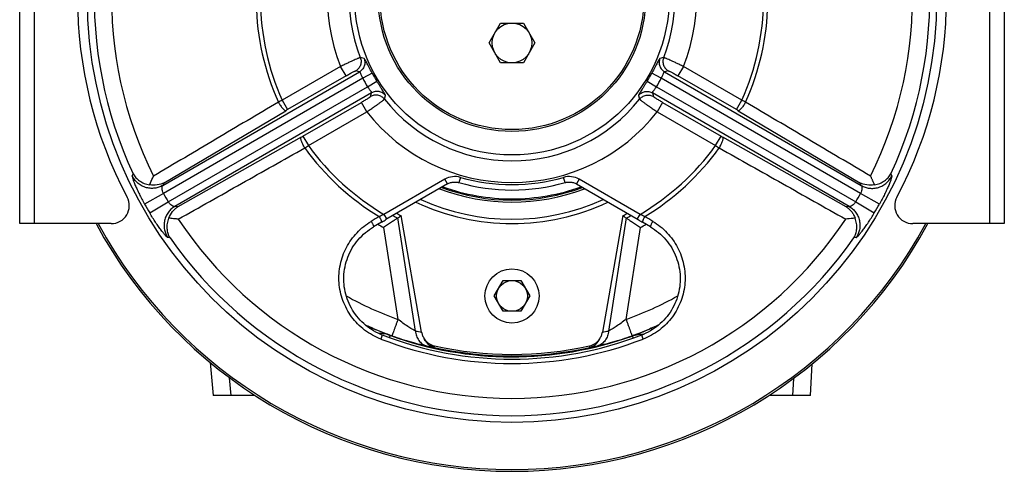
# Model space of a CAD drawing. Extents: x -3157 to 1181, y 8 to 2342.
# Tile 48 of 66: x -995 to -450, y 919 to 1169. Entities that reach past the tile are written whole.
import ezdxf

# ---------------------------------------------------------------- set-up
doc = ezdxf.new("R2010")
doc.units = 0
doc.header["$LTSCALE"] = 65.395
doc.layers.get('0').update_dxf_attribs({"linetype": 'CONTINUOUS'})

msp = doc.modelspace()

# ---------------------------------------------------------------- linework, layer by layer
at = {"color": 7, "linetype": 'CONTINUOUS'}
for p, q in [((-995.4, 1055.7), (-995.4, 1305.7)), ((-450.4, 1305.7), (-450.4, 1055.7)), ((-758.51, 1077.68), (-792.65, 1057.97)), ((-944.73, 1055.7), (-995.4, 1055.7)), ((-795.17, 1056.5), (-799.6, 1053.88)), ((-646.2, 1053.88), (-650.62, 1056.5)), ((-450.4, 1055.7), (-501.06, 1055.7))]:
    msp.add_line(p, q, dxfattribs=at)
at = {"color": 9, "linetype": 'CONTINUOUS'}
for p, q in [((-987.4, 1305.7), (-987.4, 1055.7)), ((-458.4, 1055.7), (-458.4, 1305.7)), ((-804.79, 1147.14), (-806.85, 1147.61)), ((-638.95, 1147.61), (-641.01, 1147.14)), ((-916.23, 1076.81), (-807.33, 1139.68)), ((-817.77, 1142.66), (-850.11, 1123.99)), ((-814.78, 1137.47), (-817.77, 1142.66)), ((-807.33, 1139.68), (-809.42, 1140.22)), ((-636.37, 1140.22), (-638.46, 1139.68)), ((-638.46, 1139.68), (-529.56, 1076.81)), ((-628.02, 1142.66), (-631.02, 1137.47)), ((-595.68, 1123.99), (-628.02, 1142.66)), ((-805.55, 1136.1), (-915.85, 1072.42)), ((-814.78, 1137.47), (-847.11, 1118.81)), ((-800.28, 1138.95), (-805.55, 1136.1)), ((-802.84, 1131.42), (-797.74, 1134.56)), ((-648.05, 1134.56), (-642.95, 1131.42)), ((-640.25, 1136.1), (-645.52, 1138.95)), ((-529.95, 1072.42), (-640.25, 1136.1)), ((-598.68, 1118.81), (-631.02, 1137.47)), ((-913.14, 1067.74), (-802.84, 1131.42)), ((-642.95, 1131.42), (-532.65, 1067.74)), ((-800.63, 1128.08), (-909.53, 1065.21)), ((-850.11, 1123.99), (-847.11, 1118.81)), ((-838.6, 1104.07), (-806.27, 1122.74)), ((-803.27, 1117.55), (-806.27, 1122.74)), ((-801.21, 1126), (-800.63, 1128.08)), ((-793.53, 1124.54), (-792.9, 1126.56)), ((-652.89, 1126.56), (-652.27, 1124.54)), ((-536.26, 1065.21), (-645.16, 1128.08)), ((-645.16, 1128.08), (-644.58, 1126)), ((-639.53, 1122.74), (-642.52, 1117.55)), ((-639.53, 1122.74), (-607.19, 1104.07)), ((-598.68, 1118.81), (-595.68, 1123.99)), ((-915.49, 1078.36), (-848.15, 1118.2)), ((-835.61, 1098.88), (-803.27, 1117.55)), ((-642.52, 1117.55), (-610.18, 1098.88)), ((-597.64, 1118.2), (-530.3, 1078.36)), ((-839.65, 1103.47), (-907.82, 1065.07)), ((-838.6, 1104.07), (-835.61, 1098.88)), ((-610.18, 1098.88), (-607.19, 1104.07)), ((-537.97, 1065.07), (-606.15, 1103.47)), ((-933.06, 1082.1), (-932.58, 1083.19)), ((-760.01, 1080.27), (-793.76, 1060.79)), ((-758.51, 1077.68), (-760.01, 1080.27)), ((-751.49, 1081.32), (-752.31, 1078.43)), ((-693.48, 1078.43), (-694.31, 1081.32)), ((-685.78, 1080.27), (-687.28, 1077.68)), ((-652.04, 1060.79), (-685.78, 1080.27)), ((-513.22, 1083.19), (-512.73, 1082.1)), ((-916.23, 1076.81), (-915.49, 1078.36)), ((-530.3, 1078.36), (-529.56, 1076.81)), ((-915.85, 1072.42), (-926.29, 1066.56)), ((-519.51, 1066.56), (-529.95, 1072.42)), ((-923.43, 1061.63), (-913.14, 1067.74)), ((-907.82, 1065.07), (-909.53, 1065.21)), ((-536.26, 1065.21), (-537.97, 1065.07)), ((-532.65, 1067.74), (-522.36, 1061.63)), ((-793.76, 1060.79), (-792.26, 1058.19)), ((-776.32, 996.31), (-786.07, 1058.85)), ((-659.73, 1058.85), (-669.47, 996.31)), ((-653.54, 1058.19), (-652.04, 1060.79)), ((-793.94, 1053.51), (-786.03, 1002.76)), ((-659.76, 1002.76), (-651.85, 1053.51)), ((-912.18, 1047.86), (-913.36, 1047.99)), ((-532.43, 1047.99), (-533.62, 1047.86)), ((-794.68, 994.1), (-795.55, 991.86)), ((-650.25, 991.86), (-651.11, 994.1)), ((-878.33, 960.7), (-879.18, 970.44)), ((-567.14, 970.05), (-567.63, 960.7))]:
    msp.add_line(p, q, dxfattribs=at)
at = {"color": 6, "linetype": 'CONTINUOUS'}
for p, q in [((-735.6, 1155.7), (-729.25, 1166.7)), ((-729.25, 1166.7), (-716.55, 1166.7)), ((-716.55, 1166.7), (-710.19, 1155.7)), ((-729.25, 1144.7), (-735.6, 1155.7)), ((-710.19, 1155.7), (-716.55, 1144.7)), ((-716.55, 1144.7), (-729.25, 1144.7)), ((-772.92, 995.61), (-784.3, 1060.15)), ((-661.49, 1060.15), (-672.87, 995.61)), ((-732.71, 1015.7), (-727.8, 1024.2)), ((-727.8, 1024.2), (-717.99, 1024.2)), ((-717.99, 1024.2), (-713.08, 1015.7)), ((-727.8, 1007.2), (-732.71, 1015.7)), ((-713.08, 1015.7), (-717.99, 1007.2)), ((-717.99, 1007.2), (-727.8, 1007.2)), ((-889.92, 978.86), (-888.33, 960.7)), ((-557.63, 960.7), (-556.72, 978.17)), ((-865.17, 960.7), (-888.33, 960.7)), ((-557.63, 960.7), (-580.62, 960.7))]:
    msp.add_line(p, q, dxfattribs=at)
at = {"color": 7, "linetype": 'CONTINUOUS'}
for points in [[(-758.51, 1077.68), (-758.21, 1077.84), (-757.78, 1078.05), (-757.34, 1078.23), (-756.89, 1078.39), (-756.43, 1078.51), (-755.96, 1078.61), (-755.49, 1078.69), (-755.01, 1078.73), (-754.53, 1078.74), (-754.05, 1078.73), (-753.58, 1078.69), (-753.1, 1078.62), (-752.64, 1078.52), (-752.31, 1078.43)], [(-693.48, 1078.43), (-693.15, 1078.52), (-692.68, 1078.62), (-692.2, 1078.69), (-691.73, 1078.73), (-691.25, 1078.74), (-690.77, 1078.73), (-690.3, 1078.69), (-689.82, 1078.61), (-689.36, 1078.51), (-688.89, 1078.38), (-688.44, 1078.23), (-688, 1078.04), (-687.57, 1077.84), (-687.28, 1077.68)], [(-687.28, 1077.68), (-653.13, 1057.96), (-652.59, 1057.64), (-652.05, 1057.33), (-651.52, 1057.02), (-650.99, 1056.71), (-650.62, 1056.49)], [(-795.17, 1056.49), (-794.79, 1056.72), (-794.26, 1057.03), (-793.73, 1057.34), (-793.19, 1057.65), (-792.65, 1057.97)], [(-794.68, 994.1), (-795.82, 994.56), (-797.06, 995.13), (-798.28, 995.74), (-799.48, 996.4), (-800.65, 997.12), (-801.79, 997.88), (-802.89, 998.68), (-803.96, 999.54), (-805, 1000.43), (-806, 1001.37), (-806.96, 1002.35), (-807.88, 1003.37), (-808.76, 1004.43), (-809.59, 1005.52), (-810.38, 1006.65), (-811.12, 1007.81), (-811.82, 1009), (-812.46, 1010.22), (-813.05, 1011.46), (-813.6, 1012.73), (-814.08, 1014.03), (-814.52, 1015.34), (-814.9, 1016.67), (-815.23, 1018.02), (-815.49, 1019.38), (-815.71, 1020.75), (-815.86, 1022.13), (-815.96, 1023.52), (-816, 1024.91), (-815.98, 1026.3), (-815.9, 1027.7), (-815.77, 1029.09), (-815.57, 1030.47), (-815.32, 1031.85), (-815.01, 1033.21), (-814.65, 1034.56), (-814.22, 1035.9), (-813.74, 1037.22), (-813.21, 1038.51), (-812.62, 1039.79), (-811.98, 1041.04), (-811.28, 1042.26), (-810.54, 1043.45), (-809.74, 1044.6), (-808.9, 1045.73), (-808.01, 1046.81), (-807.08, 1047.86), (-806.1, 1048.87), (-805.09, 1049.83), (-804.03, 1050.75), (-802.94, 1051.63), (-801.81, 1052.45), (-800.65, 1053.23), (-799.6, 1053.88)], [(-646.2, 1053.88), (-645.13, 1053.22), (-643.97, 1052.45), (-642.84, 1051.62), (-641.75, 1050.74), (-640.7, 1049.82), (-639.68, 1048.86), (-638.7, 1047.85), (-637.77, 1046.8), (-636.88, 1045.72), (-636.04, 1044.59), (-635.25, 1043.44), (-634.5, 1042.24), (-633.81, 1041.02), (-633.17, 1039.78), (-632.58, 1038.5), (-632.04, 1037.2), (-631.57, 1035.89), (-631.14, 1034.55), (-630.78, 1033.2), (-630.47, 1031.83), (-630.22, 1030.46), (-630.02, 1029.07), (-629.89, 1027.68), (-629.81, 1026.29), (-629.79, 1024.9), (-629.83, 1023.51), (-629.93, 1022.12), (-630.09, 1020.74), (-630.3, 1019.37), (-630.57, 1018), (-630.9, 1016.66), (-631.28, 1015.33), (-631.71, 1014.01), (-632.2, 1012.72), (-632.75, 1011.45), (-633.34, 1010.2), (-633.98, 1008.99), (-634.68, 1007.8), (-635.42, 1006.64), (-636.21, 1005.51), (-637.04, 1004.42), (-637.92, 1003.36), (-638.84, 1002.34), (-639.8, 1001.36), (-640.8, 1000.42), (-641.84, 999.53), (-642.91, 998.68), (-644.02, 997.87), (-645.16, 997.11), (-646.32, 996.4), (-647.52, 995.73), (-648.74, 995.12), (-649.99, 994.56), (-651.11, 994.1)]]:
    msp.add_lwpolyline(points, dxfattribs=at)
for radius in [235, 87]:
    msp.add_circle((-722.9, 1180.7), radius, dxfattribs=at)
at = {"color": 6, "linetype": 'CONTINUOUS'}
for centre, radius in [((-722.9, 1180.7), 74), ((-722.9, 1180.7), 73), ((-722.9, 1155.7), 11), ((-722.9, 1015.7), 8.5)]:
    msp.add_circle(centre, radius, dxfattribs=at)
at = {"color": 2, "linetype": 'CONTINUOUS'}
msp.add_circle((-722.9, 1015.7), 15, dxfattribs=at)
at = {"color": 9, "linetype": 'CONTINUOUS'}
for centre, radius, start, end in [((-722.9, 1180.7), 231.24, 95.0609, 204.9391), ((-722.9, 1180.7), 231.24, 335.0609, 84.9391), ((-722.9, 1180.7), 221.66, 93.5479, 206.4521), ((-722.9, 1180.7), 221.66, 333.5479, 86.4521), ((-722.9, 1180.7), 102.21, 98.1553, 201.8447), ((-722.9, 1180.7), 102.21, 338.1553, 81.8447), ((-722.9, 1180.7), 90.24, 98.4887, 201.5113), ((-722.9, 1180.7), 90.24, 338.4887, 81.5113), ((-722.9, 1180.7), 141.66, 181.2495, 204.0778), ((-722.9, 1180.7), 139.28, 180.5815, 204.0243), ((-722.9, 1180.7), 139.28, 335.9757, 359.4185), ((-722.9, 1180.7), 141.66, 335.9222, 358.7505), ((-722.9, 1180.7), 93.91, 208.35, 211.65), ((-722.9, 1180.7), 87.93, 208.35, 211.65), ((-722.9, 1180.7), 87.93, 328.35, 331.65), ((-722.9, 1180.7), 93.91, 328.35, 331.65), ((-675.87, 782.32), 383.54, 117.0195, 117.3765), ((-722.9, 1180.7), 90.24, 218.4887, 321.5113), ((-768.14, 785.79), 379.63, 62.6216, 62.9823), ((-790.49, 1020.72), 113.25, 119.9962, 120.6034), ((-722.9, 1180.7), 102.21, 218.1553, 321.8447), ((-655.88, 1019.72), 114.41, 59.3997, 60.0008), ((-895.81, 1203.15), 114.41, 299.3997, 300.0008), ((-550.56, 1202.15), 113.25, 239.9962, 240.6034), ((-1042.27, 1417.33), 379.63, 302.6216, 302.9823), ((-722.9, 1180.7), 141.66, 215.9222, 238.7505), ((-722.9, 1180.7), 139.28, 215.9757, 239.4185), ((-722.9, 1180.7), 139.28, 300.5815, 324.0243), ((-722.9, 1180.7), 141.66, 301.2495, 324.0778), ((-401.4, 1420.61), 383.54, 237.0195, 237.3765), ((-754.52, 1070.76), 10.98, 73.9484, 120.0027), ((-722.9, 1180.7), 103.41, 253.9511, 286.0489), ((-691.27, 1070.76), 10.98, 59.9973, 106.0516), ((-722.9, 1180.12), 112.5, 249.0781, 290.9219), ((-722.9, 1179.7), 111, 249.4661, 290.5338), ((-722.9, 1180.7), 221.26, 209.2997, 210.7003), ((-722.9, 1180.31), 122.18, 245.5784, 294.4216), ((-722.9, 1180.7), 221.26, 329.2997, 330.7003), ((-722.9, 1180.7), 233.22, 209.2997, 210.7003), ((-722.9, 1180.7), 233.22, 329.2997, 330.7003), ((-722.9, 1180.7), 221.66, 213.5479, 326.4521), ((-705.19, 864.07), 215.74, 114.2379, 115.0065), ((-722.97, 1177.62), 134.61, 240.7288, 241.9917), ((-722.83, 1177.62), 134.62, 298.0084, 299.2712), ((-739.44, 866.62), 212.94, 64.9884, 65.7672), ((-723.05, 1177.82), 143.11, 238.8435, 240.3071), ((-722.7, 1177.76), 143.03, 299.6928, 301.1574), ((-722.9, 1180.7), 231.24, 215.0609, 324.9391), ((-722.83, 1180.34), 188.5, 240.8537, 250.4098), ((-722.96, 1180.33), 188.49, 289.59, 299.1465), ((-722.86, 1180.68), 198.47, 247.157, 250.4171), ((-722.93, 1180.67), 198.47, 289.5828, 292.5577), ((-722.9, 1180.51), 198.47, 250.1701, 289.5843), ((-737.05, 1178.12), 186, 257.8111, 258.8799), ((-708.84, 1178.56), 186.45, 281.1214, 282.1876), ((-722.9, 1180.7), 202.33, 248.9574, 291.0426), ((-728.47, 1179.86), 196.24, 257.7309, 258.9769), ((-722.9, 1180.64), 198.14, 257.4369, 282.5631), ((-717.3, 1179.78), 196.16, 281.0229, 282.2693)]:
    msp.add_arc(centre, radius, start, end, dxfattribs=at)
at = {"color": 7, "linetype": 'CONTINUOUS'}
for centre, radius, start, end in [((-728.4, 1180.7), 235, 152.0054, 207.9946), ((-717.4, 1180.7), 235, 332.0054, 27.9946), ((-722.9, 1180.7), 106.41, 253.9512, 286.0488), ((-944.73, 1065.7), 10, 270, 27.9946), ((-501.06, 1065.7), 10, 152.0054, 270), ((-722.9, 1180.7), 262, 208.4966, 331.5034), ((-722.9, 1180.7), 261, 208.6157, 331.3843), ((-722.9, 1180.7), 199.93, 248.9575, 291.0425)]:
    msp.add_arc(centre, radius, start, end, dxfattribs=at)
at = {"color": 6, "linetype": 'CONTINUOUS'}
for centre, radius, start, end in [((-722.9, 1180.7), 125, 244.8424, 295.1576), ((-722.9, 1180.7), 135.28, 241.8634, 243.0057), ((-787.53, 1060.85), 2.48, 302.9809, 306.2853), ((-1148.9, 1552.83), 612.91, 306.29754, 306.50249), ((-722.9, 1180.7), 135.28, 296.9943, 298.1366), ((-296.9, 1552.83), 612.91, 233.49751, 233.70246), ((-658.26, 1060.85), 2.48, 233.7149, 237.0193), ((-763.82, 997), 9.14, 213.1515, 257.5333), ((-681.97, 997), 9.14, 282.4667, 326.8485), ((-722.9, 1182.13), 198.73, 257.5344, 282.4656)]:
    msp.add_arc(centre, radius, start, end, dxfattribs=at)
at = {"color": 9, "linetype": 'CONTINUOUS'}
for points, knots in [([(-806.85, 1147.61), (-806.89, 1147.61), (-807, 1147.57), (-807.22, 1147.5), (-807.52, 1147.38), (-807.92, 1147.22), (-808.41, 1147.01), (-809.22, 1146.66), (-810.41, 1146.13), (-812.02, 1145.4), (-813.82, 1144.56), (-815.77, 1143.63), (-817.1, 1142.99), (-817.77, 1142.66)], [0, 0, 0, 0, 0.010257, 0.029227, 0.056824, 0.092824, 0.136913, 0.188699, 0.313444, 0.46259, 0.630801, 0.812079, 1, 1, 1, 1]), ([(-806.85, 1147.61), (-806.6, 1146.96), (-806.31, 1145.53), (-806.65, 1143.36), (-807.74, 1141.48), (-808.84, 1140.56), (-809.42, 1140.22)], [0, 0, 0, 0, 0.245366, 0.504789, 0.761577, 1, 1, 1, 1]), ([(-804.79, 1147.14), (-804.52, 1146.5), (-804.21, 1145.06), (-804.54, 1142.87), (-805.63, 1140.95), (-806.74, 1140.03), (-807.33, 1139.68)], [0, 0, 0, 0, 0.244492, 0.503813, 0.761031, 1, 1, 1, 1]), ([(-800.28, 1138.95), (-800.57, 1139.48), (-801.13, 1140.53), (-801.93, 1142.05), (-802.65, 1143.45), (-803.29, 1144.68), (-803.75, 1145.56), (-804.07, 1146.14), (-804.27, 1146.48), (-804.44, 1146.75), (-804.58, 1146.95), (-804.68, 1147.08), (-804.75, 1147.14), (-804.79, 1147.14)], [0, 0, 0, 0, 0.194531, 0.3807, 0.550987, 0.699221, 0.820739, 0.87042, 0.912315, 0.946224, 0.972043, 0.98981, 1, 1, 1, 1]), ([(-641.01, 1147.14), (-641.04, 1147.14), (-641.11, 1147.08), (-641.22, 1146.95), (-641.35, 1146.75), (-641.52, 1146.48), (-641.72, 1146.14), (-642.04, 1145.56), (-642.51, 1144.68), (-643.14, 1143.45), (-643.87, 1142.05), (-644.67, 1140.53), (-645.23, 1139.48), (-645.52, 1138.95)], [0, 0, 0, 0, 0.010191, 0.027956, 0.053774, 0.087683, 0.129577, 0.179259, 0.300777, 0.449011, 0.619299, 0.805473, 1, 1, 1, 1]), ([(-641.01, 1147.14), (-641.27, 1146.5), (-641.58, 1145.06), (-641.25, 1142.87), (-640.16, 1140.95), (-639.05, 1140.03), (-638.46, 1139.68)], [0, 0, 0, 0, 0.244492, 0.503813, 0.761031, 1, 1, 1, 1]), ([(-638.95, 1147.61), (-639.2, 1146.96), (-639.49, 1145.53), (-639.14, 1143.36), (-638.05, 1141.48), (-636.95, 1140.56), (-636.37, 1140.22)], [0, 0, 0, 0, 0.245366, 0.504789, 0.761577, 1, 1, 1, 1]), ([(-628.02, 1142.66), (-628.7, 1142.99), (-630.03, 1143.63), (-631.97, 1144.56), (-633.78, 1145.4), (-635.38, 1146.13), (-636.57, 1146.66), (-637.38, 1147.01), (-637.87, 1147.22), (-638.27, 1147.38), (-638.58, 1147.5), (-638.79, 1147.57), (-638.9, 1147.61), (-638.95, 1147.61)], [0, 0, 0, 0, 0.18792, 0.3692, 0.53741, 0.686556, 0.811301, 0.863087, 0.907176, 0.943176, 0.970773, 0.989743, 1, 1, 1, 1]), ([(-814.78, 1137.47), (-814.45, 1137.66), (-813.8, 1138.03), (-812.86, 1138.56), (-811.98, 1139.04), (-811.19, 1139.45), (-810.61, 1139.74), (-810.21, 1139.94), (-809.97, 1140.04), (-809.77, 1140.13), (-809.61, 1140.19), (-809.51, 1140.22), (-809.44, 1140.23), (-809.42, 1140.22)], [0, 0, 0, 0, 0.188026, 0.369375, 0.537571, 0.686695, 0.811264, 0.862976, 0.906973, 0.942818, 0.9703, 0.989312, 1, 1, 1, 1]), ([(-807.33, 1139.68), (-807.29, 1139.69), (-807.21, 1139.63), (-807.13, 1139.54), (-807.02, 1139.36), (-806.87, 1139.06), (-806.67, 1138.62), (-806.44, 1138.07), (-806.07, 1137.22), (-805.77, 1136.55), (-805.55, 1136.1)], [0, 0, 0, 0, 0.032809, 0.059459, 0.093996, 0.186923, 0.309541, 0.458028, 0.626858, 1, 1, 1, 1]), ([(-640.25, 1136.1), (-640.03, 1136.55), (-639.72, 1137.22), (-639.36, 1138.07), (-639.12, 1138.62), (-638.92, 1139.06), (-638.77, 1139.36), (-638.66, 1139.54), (-638.58, 1139.63), (-638.51, 1139.69), (-638.46, 1139.68)], [0, 0, 0, 0, 0.373142, 0.541972, 0.690459, 0.813077, 0.906004, 0.940542, 0.967191, 1, 1, 1, 1]), ([(-636.37, 1140.22), (-636.35, 1140.23), (-636.29, 1140.22), (-636.18, 1140.19), (-636.02, 1140.13), (-635.82, 1140.04), (-635.58, 1139.94), (-635.18, 1139.74), (-634.6, 1139.45), (-633.81, 1139.04), (-632.93, 1138.56), (-631.99, 1138.03), (-631.34, 1137.66), (-631.02, 1137.47)], [0, 0, 0, 0, 0.010688, 0.0297, 0.057182, 0.093027, 0.137024, 0.188736, 0.313305, 0.462429, 0.630625, 0.811974, 1, 1, 1, 1]), ([(-792.9, 1126.56), (-792.89, 1126.59), (-792.91, 1126.68), (-792.96, 1126.83), (-793.07, 1127.05), (-793.22, 1127.33), (-793.41, 1127.67), (-793.76, 1128.24), (-794.29, 1129.09), (-795.03, 1130.25), (-795.88, 1131.58), (-796.8, 1133.03), (-797.43, 1134.04), (-797.74, 1134.56)], [0, 0, 0, 0, 0.01019, 0.027956, 0.053774, 0.087683, 0.129578, 0.179259, 0.300777, 0.449011, 0.619299, 0.805473, 1, 1, 1, 1]), ([(-648.05, 1134.56), (-648.37, 1134.04), (-649, 1133.03), (-649.92, 1131.58), (-650.77, 1130.25), (-651.51, 1129.09), (-652.04, 1128.24), (-652.38, 1127.67), (-652.58, 1127.33), (-652.73, 1127.05), (-652.83, 1126.83), (-652.89, 1126.68), (-652.9, 1126.59), (-652.89, 1126.56)], [0, 0, 0, 0, 0.194531, 0.380701, 0.550987, 0.699221, 0.820739, 0.870421, 0.912315, 0.946224, 0.972043, 0.989809, 1, 1, 1, 1]), ([(-802.84, 1131.42), (-802.56, 1131), (-802.14, 1130.41), (-801.58, 1129.66), (-801.23, 1129.19), (-800.94, 1128.79), (-800.75, 1128.51), (-800.66, 1128.32), (-800.61, 1128.21), (-800.6, 1128.12), (-800.63, 1128.08)], [0, 0, 0, 0, 0.373142, 0.541972, 0.690459, 0.813077, 0.906004, 0.940541, 0.967191, 1, 1, 1, 1]), ([(-792.9, 1126.56), (-793.33, 1127.11), (-794.42, 1128.09), (-796.48, 1128.9), (-798.68, 1128.92), (-800.04, 1128.42), (-800.63, 1128.08)], [0, 0, 0, 0, 0.244492, 0.503813, 0.761031, 1, 1, 1, 1]), ([(-652.89, 1126.56), (-652.47, 1127.11), (-651.38, 1128.09), (-649.31, 1128.9), (-647.11, 1128.92), (-645.75, 1128.42), (-645.16, 1128.08)], [0, 0, 0, 0, 0.244492, 0.503813, 0.761031, 1, 1, 1, 1]), ([(-645.16, 1128.08), (-645.19, 1128.12), (-645.18, 1128.21), (-645.13, 1128.32), (-645.04, 1128.51), (-644.85, 1128.79), (-644.57, 1129.19), (-644.21, 1129.66), (-643.65, 1130.41), (-643.23, 1131), (-642.95, 1131.42)], [0, 0, 0, 0, 0.032809, 0.059458, 0.093996, 0.186923, 0.309541, 0.458028, 0.626858, 1, 1, 1, 1]), ([(-852.23, 1122.9), (-851.85, 1122.25), (-851.1, 1121.06), (-850.09, 1119.72), (-849.33, 1118.89), (-848.92, 1118.52), (-848.62, 1118.32), (-848.41, 1118.21), (-848.24, 1118.17), (-848.15, 1118.2)], [0, 0, 0, 0, 0.355983, 0.665048, 0.788483, 0.885832, 0.92411, 0.955488, 1, 1, 1, 1]), ([(-801.21, 1126), (-801.22, 1125.98), (-801.26, 1125.93), (-801.34, 1125.85), (-801.47, 1125.75), (-801.64, 1125.62), (-801.85, 1125.46), (-802.22, 1125.21), (-802.77, 1124.85), (-803.52, 1124.38), (-804.37, 1123.86), (-805.3, 1123.3), (-805.94, 1122.93), (-806.27, 1122.74)], [0, 0, 0, 0, 0.010688, 0.0297, 0.057182, 0.093027, 0.137024, 0.188736, 0.313305, 0.462429, 0.630625, 0.811974, 1, 1, 1, 1]), ([(-803.27, 1117.55), (-802.65, 1117.97), (-801.43, 1118.8), (-799.66, 1120.02), (-798.03, 1121.17), (-796.59, 1122.19), (-795.53, 1122.96), (-794.82, 1123.48), (-794.4, 1123.8), (-794.06, 1124.07), (-793.81, 1124.27), (-793.64, 1124.42), (-793.55, 1124.5), (-793.53, 1124.54)], [0, 0, 0, 0, 0.18792, 0.3692, 0.53741, 0.686556, 0.811301, 0.863087, 0.907176, 0.943176, 0.970773, 0.989743, 1, 1, 1, 1]), ([(-793.53, 1124.54), (-793.96, 1125.08), (-795.05, 1126.04), (-797.11, 1126.83), (-799.29, 1126.83), (-800.63, 1126.33), (-801.21, 1126)], [0, 0, 0, 0, 0.245366, 0.504789, 0.761577, 1, 1, 1, 1]), ([(-652.27, 1124.54), (-651.83, 1125.08), (-650.74, 1126.04), (-648.69, 1126.83), (-646.51, 1126.83), (-645.17, 1126.33), (-644.58, 1126)], [0, 0, 0, 0, 0.245366, 0.504789, 0.761577, 1, 1, 1, 1]), ([(-652.27, 1124.54), (-652.24, 1124.5), (-652.16, 1124.42), (-651.99, 1124.27), (-651.73, 1124.07), (-651.39, 1123.8), (-650.97, 1123.48), (-650.26, 1122.96), (-649.21, 1122.19), (-647.77, 1121.17), (-646.13, 1120.02), (-644.36, 1118.8), (-643.14, 1117.97), (-642.52, 1117.55)], [0, 0, 0, 0, 0.010257, 0.029227, 0.056824, 0.092824, 0.136913, 0.188699, 0.313444, 0.46259, 0.630801, 0.812079, 1, 1, 1, 1]), ([(-639.53, 1122.74), (-639.85, 1122.93), (-640.49, 1123.3), (-641.42, 1123.86), (-642.28, 1124.38), (-643.03, 1124.85), (-643.57, 1125.21), (-643.94, 1125.46), (-644.15, 1125.62), (-644.33, 1125.75), (-644.45, 1125.85), (-644.54, 1125.93), (-644.58, 1125.98), (-644.58, 1126)], [0, 0, 0, 0, 0.188026, 0.369375, 0.537571, 0.686695, 0.811264, 0.862976, 0.906973, 0.942818, 0.9703, 0.989312, 1, 1, 1, 1]), ([(-593.56, 1122.9), (-593.94, 1122.25), (-594.7, 1121.06), (-595.7, 1119.72), (-596.47, 1118.89), (-596.87, 1118.53), (-597.17, 1118.33), (-597.38, 1118.22), (-597.55, 1118.18), (-597.64, 1118.2)], [0, 0, 0, 0, 0.356002, 0.665075, 0.788508, 0.885852, 0.924125, 0.955497, 1, 1, 1, 1]), ([(-837.62, 1097.59), (-837.99, 1098.24), (-838.64, 1099.49), (-839.3, 1101.03), (-839.64, 1102.11), (-839.75, 1102.64), (-839.78, 1103), (-839.76, 1103.24), (-839.71, 1103.41), (-839.65, 1103.47)], [0, 0, 0, 0, 0.355981, 0.665045, 0.78848, 0.885831, 0.924109, 0.955487, 1, 1, 1, 1]), ([(-608.18, 1097.59), (-607.8, 1098.24), (-607.15, 1099.49), (-606.49, 1101.03), (-606.16, 1102.11), (-606.04, 1102.64), (-606.02, 1103), (-606.03, 1103.24), (-606.08, 1103.41), (-606.15, 1103.47)], [0, 0, 0, 0, 0.355983, 0.665048, 0.788483, 0.885832, 0.92411, 0.955488, 1, 1, 1, 1]), ([(-933.06, 1082.1), (-933.07, 1082.08), (-933.09, 1082.01), (-933.09, 1081.82), (-933.04, 1081.5), (-932.92, 1081.01), (-932.74, 1080.4), (-932.49, 1079.67), (-932.18, 1078.82), (-931.81, 1077.87), (-931.21, 1076.42), (-930.34, 1074.45), (-929.13, 1071.92), (-927.77, 1069.26), (-926.79, 1067.47), (-926.29, 1066.56)], [0, 0, 0, 0, 0.005169, 0.012301, 0.032945, 0.062222, 0.099906, 0.145574, 0.198722, 0.258796, 0.325143, 0.473998, 0.639852, 0.817077, 1, 1, 1, 1]), ([(-916.23, 1076.81), (-916.89, 1076.43), (-918.34, 1075.78), (-920.71, 1075.23), (-923.26, 1075.18), (-925.83, 1075.69), (-928.22, 1076.74), (-930.29, 1078.24), (-931.92, 1080.05), (-932.73, 1081.42), (-933.06, 1082.1)], [0, 0, 0, 0, 0.115429, 0.238634, 0.367652, 0.499806, 0.631995, 0.761104, 0.884435, 1, 1, 1, 1]), ([(-529.56, 1076.81), (-528.9, 1076.43), (-527.46, 1075.78), (-525.08, 1075.23), (-522.53, 1075.18), (-519.97, 1075.69), (-517.57, 1076.74), (-515.51, 1078.24), (-513.87, 1080.05), (-513.06, 1081.42), (-512.73, 1082.1)], [0, 0, 0, 0, 0.115429, 0.238634, 0.367652, 0.499806, 0.631995, 0.761104, 0.884435, 1, 1, 1, 1]), ([(-512.73, 1082.1), (-512.72, 1082.08), (-512.71, 1082.01), (-512.7, 1081.82), (-512.75, 1081.5), (-512.87, 1081.01), (-513.05, 1080.4), (-513.3, 1079.67), (-513.61, 1078.82), (-513.98, 1077.87), (-514.58, 1076.42), (-515.46, 1074.45), (-516.66, 1071.92), (-518.02, 1069.26), (-519, 1067.47), (-519.51, 1066.56)], [0, 0, 0, 0, 0.005169, 0.012301, 0.032945, 0.062222, 0.099904, 0.145573, 0.198724, 0.258798, 0.325142, 0.473997, 0.639852, 0.817076, 1, 1, 1, 1]), ([(-915.85, 1072.42), (-916.07, 1072.86), (-916.42, 1073.75), (-916.61, 1074.89), (-916.6, 1075.7), (-916.54, 1076.19), (-916.43, 1076.56), (-916.3, 1076.75), (-916.23, 1076.81)], [0, 0, 0, 0, 0.3248, 0.620981, 0.747834, 0.854866, 0.938867, 1, 1, 1, 1]), ([(-529.56, 1076.81), (-529.49, 1076.75), (-529.37, 1076.56), (-529.25, 1076.19), (-529.19, 1075.7), (-529.19, 1074.89), (-529.37, 1073.75), (-529.72, 1072.86), (-529.95, 1072.42)], [0, 0, 0, 0, 0.061133, 0.145134, 0.252166, 0.379019, 0.6752, 1, 1, 1, 1]), ([(-909.53, 1065.21), (-910.19, 1064.82), (-911.48, 1063.9), (-913.14, 1062.12), (-914.46, 1059.93), (-915.3, 1057.46), (-915.58, 1054.86), (-915.32, 1052.32), (-914.57, 1050), (-913.8, 1048.61), (-913.36, 1047.99)], [0, 0, 0, 0, 0.115429, 0.238634, 0.367652, 0.499806, 0.631995, 0.761104, 0.884435, 1, 1, 1, 1]), ([(-909.53, 1065.21), (-909.62, 1065.17), (-909.85, 1065.17), (-910.23, 1065.25), (-910.68, 1065.44), (-911.38, 1065.84), (-912.27, 1066.57), (-912.87, 1067.32), (-913.14, 1067.74)], [0, 0, 0, 0, 0.061137, 0.145146, 0.252188, 0.379047, 0.675216, 1, 1, 1, 1]), ([(-532.65, 1067.74), (-532.92, 1067.32), (-533.52, 1066.57), (-534.41, 1065.84), (-535.11, 1065.44), (-535.57, 1065.25), (-535.94, 1065.17), (-536.17, 1065.17), (-536.26, 1065.21)], [0, 0, 0, 0, 0.324784, 0.620953, 0.747812, 0.854854, 0.938863, 1, 1, 1, 1]), ([(-536.26, 1065.21), (-535.6, 1064.82), (-534.32, 1063.9), (-532.65, 1062.12), (-531.34, 1059.93), (-530.5, 1057.46), (-530.21, 1054.86), (-530.48, 1052.32), (-531.22, 1050), (-532, 1048.61), (-532.43, 1047.99)], [0, 0, 0, 0, 0.115429, 0.238634, 0.367652, 0.499806, 0.631995, 0.761104, 0.884435, 1, 1, 1, 1]), ([(-913.36, 1047.99), (-913.39, 1047.99), (-913.46, 1048.01), (-913.62, 1048.1), (-913.88, 1048.31), (-914.24, 1048.65), (-914.68, 1049.12), (-915.19, 1049.7), (-915.77, 1050.39), (-916.4, 1051.19), (-917.36, 1052.43), (-918.63, 1054.18), (-920.21, 1056.48), (-921.84, 1058.99), (-922.9, 1060.73), (-923.43, 1061.63)], [0, 0, 0, 0, 0.005169, 0.012301, 0.032943, 0.06222, 0.099901, 0.145576, 0.198736, 0.258801, 0.325144, 0.474007, 0.639859, 0.81708, 1, 1, 1, 1]), ([(-796.39, 1059.59), (-796.18, 1059.26), (-795.89, 1058.75), (-795.55, 1058.06), (-795.34, 1057.58), (-795.2, 1057.17), (-795.12, 1056.87), (-795.1, 1056.69), (-795.11, 1056.59), (-795.14, 1056.51), (-795.17, 1056.49)], [0, 0, 0, 0, 0.343213, 0.51658, 0.674924, 0.806538, 0.903858, 0.938922, 0.96558, 1, 1, 1, 1]), ([(-649.41, 1059.59), (-649.61, 1059.26), (-649.9, 1058.75), (-650.24, 1058.06), (-650.45, 1057.58), (-650.6, 1057.17), (-650.67, 1056.87), (-650.69, 1056.69), (-650.69, 1056.59), (-650.66, 1056.51), (-650.62, 1056.49)], [0, 0, 0, 0, 0.34321, 0.516577, 0.674921, 0.806536, 0.903858, 0.938922, 0.96558, 1, 1, 1, 1]), ([(-532.43, 1047.99), (-532.4, 1047.99), (-532.33, 1048.01), (-532.17, 1048.1), (-531.92, 1048.31), (-531.56, 1048.65), (-531.12, 1049.12), (-530.6, 1049.7), (-530.03, 1050.39), (-529.39, 1051.19), (-528.44, 1052.43), (-527.16, 1054.18), (-525.58, 1056.48), (-523.96, 1058.99), (-522.89, 1060.73), (-522.36, 1061.63)], [0, 0, 0, 0, 0.005169, 0.012301, 0.032943, 0.06222, 0.0999, 0.145576, 0.198736, 0.258801, 0.325144, 0.474006, 0.639858, 0.81708, 1, 1, 1, 1]), ([(-795.55, 991.86), (-797.14, 992.47), (-800.25, 993.93), (-804.56, 996.76), (-808.41, 1000.16), (-811.74, 1004.07), (-814.48, 1008.4), (-817.27, 1014.6), (-819.07, 1022.96), (-818.49, 1031.48), (-816.65, 1037.96), (-814.62, 1042.59), (-811.97, 1046.88), (-808.75, 1050.78), (-805.03, 1054.2), (-802.25, 1056.11), (-800.8, 1056.97)], [0, 0, 0, 0, 0.063261, 0.126486, 0.189643, 0.252702, 0.315639, 0.378435, 0.503268, 0.627535, 0.68965, 0.751692, 0.813702, 0.875724, 0.937807, 1, 1, 1, 1]), ([(-800.8, 1056.97), (-800.6, 1056.64), (-800.31, 1056.13), (-799.98, 1055.45), (-799.77, 1054.96), (-799.62, 1054.55), (-799.54, 1054.26), (-799.53, 1054.08), (-799.53, 1053.98), (-799.56, 1053.9), (-799.6, 1053.88)], [0, 0, 0, 0, 0.343458, 0.516783, 0.67501, 0.806484, 0.903697, 0.938739, 0.96541, 1, 1, 1, 1]), ([(-644.99, 1056.97), (-643.54, 1056.11), (-640.76, 1054.2), (-637.04, 1050.78), (-633.82, 1046.88), (-631.17, 1042.59), (-629.14, 1037.96), (-627.31, 1031.48), (-626.72, 1022.96), (-628.53, 1014.6), (-631.32, 1008.4), (-634.05, 1004.07), (-637.38, 1000.16), (-641.24, 996.76), (-645.54, 993.93), (-648.65, 992.47), (-650.25, 991.86)], [0, 0, 0, 0, 0.062192, 0.124274, 0.186295, 0.248304, 0.310347, 0.372462, 0.49673, 0.621564, 0.68436, 0.747297, 0.810356, 0.873514, 0.936739, 1, 1, 1, 1]), ([(-644.99, 1056.97), (-645.19, 1056.64), (-645.48, 1056.13), (-645.82, 1055.45), (-646.03, 1054.96), (-646.17, 1054.55), (-646.25, 1054.26), (-646.26, 1054.08), (-646.26, 1053.98), (-646.23, 1053.9), (-646.2, 1053.88)], [0, 0, 0, 0, 0.343462, 0.516787, 0.675012, 0.806485, 0.903698, 0.93874, 0.96541, 1, 1, 1, 1]), ([(-799.91, 997.77), (-800.25, 997.92), (-801.64, 998.51), (-803.02, 999.13), (-804.05, 999.61)], [0, 0, 0, 0, 0.248747, 1, 1, 1, 1]), ([(-801.73, 997.84), (-801.42, 997.92), (-800.8, 997.99), (-800.18, 997.87), (-799.91, 997.77)], [0, 0, 0, 0, 0.528785, 1, 1, 1, 1]), ([(-790.22, 993.81), (-791.63, 994.36), (-794.87, 995.65), (-798.09, 996.99), (-799.91, 997.77)], [0, 0, 0, 0, 0.432742, 1, 1, 1, 1]), ([(-786.03, 1002.76), (-786.23, 1002.2), (-786.63, 1001.09), (-787.22, 999.43), (-787.8, 997.86), (-788.24, 996.64), (-788.56, 995.77), (-788.77, 995.22), (-788.94, 994.76), (-789.09, 994.38), (-789.2, 994.09), (-789.28, 993.9), (-789.33, 993.79), (-789.35, 993.74), (-789.37, 993.71), (-789.38, 993.69), (-789.38, 993.69)], [0, 0, 0, 0, 0.182385, 0.367471, 0.544691, 0.702735, 0.771338, 0.831673, 0.88299, 0.924926, 0.957308, 0.980328, 0.988426, 0.994341, 0.998162, 1, 1, 1, 1]), ([(-776.32, 996.31), (-776.96, 996.63), (-778.4, 997.43), (-780.73, 998.88), (-783.34, 1000.68), (-785.12, 1002.04), (-786.03, 1002.76)], [0, 0, 0, 0, 0.183728, 0.424322, 0.702041, 1, 1, 1, 1]), ([(-659.76, 1002.76), (-660.67, 1002.04), (-662.45, 1000.68), (-665.07, 998.88), (-667.39, 997.43), (-668.83, 996.63), (-669.47, 996.31)], [0, 0, 0, 0, 0.297959, 0.575678, 0.816272, 1, 1, 1, 1]), ([(-659.76, 1002.76), (-659.56, 1002.2), (-659.16, 1001.09), (-658.57, 999.44), (-658, 997.86), (-657.55, 996.64), (-657.23, 995.77), (-657.03, 995.22), (-656.85, 994.76), (-656.71, 994.38), (-656.59, 994.09), (-656.51, 993.9), (-656.47, 993.79), (-656.44, 993.74), (-656.43, 993.71), (-656.42, 993.69), (-656.41, 993.69)], [0, 0, 0, 0, 0.182368, 0.367446, 0.544666, 0.702716, 0.771322, 0.831661, 0.882981, 0.924921, 0.957305, 0.980327, 0.988425, 0.99434, 0.998162, 1, 1, 1, 1]), ([(-646.8, 997.39), (-648.6, 996.62), (-651.78, 995.31), (-654.99, 994.06), (-656.37, 993.52)], [0, 0, 0, 0, 0.568269, 1, 1, 1, 1]), ([(-641.72, 999.63), (-642.15, 999.43), (-643.83, 998.67), (-645.52, 997.92), (-646.8, 997.39)], [0, 0, 0, 0, 0.251374, 1, 1, 1, 1]), ([(-644.73, 997.4), (-645.09, 997.5), (-645.79, 997.62), (-646.5, 997.5), (-646.8, 997.39)], [0, 0, 0, 0, 0.539469, 1, 1, 1, 1]), ([(-790.22, 993.81), (-791.26, 994.18), (-793.41, 994.75), (-795.62, 994.96), (-796.72, 994.98)], [0, 0, 0, 0, 0.500578, 1, 1, 1, 1]), ([(-790.7, 992.63), (-790.63, 992.8), (-790.54, 993.03), (-790.43, 993.33), (-790.36, 993.5), (-790.31, 993.63), (-790.27, 993.72), (-790.25, 993.76), (-790.24, 993.79), (-790.23, 993.8), (-790.23, 993.81), (-790.22, 993.81)], [0, 0, 0, 0, 0.42482, 0.598477, 0.742443, 0.854394, 0.93335, 0.960988, 0.981093, 0.993959, 1, 1, 1, 1]), ([(-789.38, 993.69), (-785.84, 992.43), (-780.71, 990.78), (-774.27, 989.05), (-771.43, 988.38), (-770.17, 988.11)], [0, 0, 0, 0, 0.56291, 0.807374, 1, 1, 1, 1]), ([(-776.32, 996.31), (-776.25, 995.4), (-775.89, 993.56), (-774.63, 991.06), (-772.67, 989.09), (-771.01, 988.32), (-770.17, 988.11)], [0, 0, 0, 0, 0.251127, 0.509339, 0.761601, 1, 1, 1, 1]), ([(-765.99, 987.25), (-766.58, 987.38), (-767.74, 987.81), (-769.27, 988.87), (-770.56, 990.28), (-771.21, 991.41), (-771.47, 992.01)], [0, 0, 0, 0, 0.24076, 0.486007, 0.738621, 1, 1, 1, 1]), ([(-679.8, 987.25), (-679.21, 987.38), (-678.06, 987.81), (-676.52, 988.87), (-675.23, 990.28), (-674.59, 991.41), (-674.32, 992.01)], [0, 0, 0, 0, 0.24076, 0.486005, 0.73862, 1, 1, 1, 1]), ([(-669.47, 996.31), (-669.54, 995.4), (-669.9, 993.56), (-671.16, 991.06), (-673.12, 989.09), (-674.78, 988.32), (-675.62, 988.11)], [0, 0, 0, 0, 0.251127, 0.509339, 0.761601, 1, 1, 1, 1]), ([(-675.62, 988.11), (-674.36, 988.38), (-671.53, 989.05), (-665.08, 990.78), (-659.95, 992.43), (-656.41, 993.69)], [0, 0, 0, 0, 0.192628, 0.437088, 1, 1, 1, 1]), ([(-656.37, 993.52), (-655.31, 993.9), (-653.14, 994.46), (-650.9, 994.65), (-649.78, 994.65)], [0, 0, 0, 0, 0.500586, 1, 1, 1, 1]), ([(-656.37, 993.52), (-656.37, 993.52), (-656.36, 993.51), (-656.36, 993.5), (-656.34, 993.48), (-656.32, 993.43), (-656.29, 993.34), (-656.23, 993.21), (-656.17, 993.04), (-656.05, 992.74), (-655.96, 992.5), (-655.9, 992.33)], [0, 0, 0, 0, 0.006024, 0.018883, 0.03899, 0.066638, 0.145642, 0.257669, 0.401692, 0.575377, 1, 1, 1, 1]), ([(-765.99, 987.25), (-765.99, 987.27), (-765.98, 987.31), (-765.96, 987.39), (-765.92, 987.53), (-765.87, 987.76), (-765.82, 987.96), (-765.79, 988.08)], [0, 0, 0, 0, 0.07869, 0.161504, 0.273044, 0.581172, 1, 1, 1, 1]), ([(-679.8, 987.25), (-679.81, 987.27), (-679.82, 987.31), (-679.84, 987.39), (-679.87, 987.53), (-679.93, 987.76), (-679.97, 987.96), (-680, 988.08)], [0, 0, 0, 0, 0.07869, 0.161504, 0.273045, 0.581172, 1, 1, 1, 1])]:
    msp.add_open_spline(points, degree=3, knots=knots, dxfattribs=at)
at = {"color": 7, "linetype": 'CONTINUOUS'}
for points, knots in [([(-852.23, 1122.9), (-863.76, 1116.09), (-881.03, 1105.83), (-904.07, 1092.2), (-915.59, 1085.37), (-921.35, 1081.96)], [0, 0, 0, 0, 0.5, 0.75, 1, 1, 1, 1]), ([(-524.44, 1081.96), (-530.2, 1085.37), (-541.72, 1092.2), (-564.77, 1105.84), (-582.03, 1116.09), (-593.56, 1122.9)], [0, 0, 0, 0, 0.25, 0.5, 1, 1, 1, 1]), ([(-907.63, 1058.2), (-901.8, 1061.48), (-890.13, 1068.04), (-866.79, 1081.18), (-849.28, 1091.01), (-837.62, 1097.59)], [0, 0, 0, 0, 0.25, 0.5, 1, 1, 1, 1]), ([(-608.18, 1097.59), (-596.51, 1091.01), (-579, 1081.18), (-555.67, 1068.04), (-544, 1061.48), (-538.16, 1058.2)], [0, 0, 0, 0, 0.5, 0.75, 1, 1, 1, 1]), ([(-932.58, 1083.19), (-932.16, 1082.44), (-931.11, 1081), (-929.03, 1079.22), (-926.45, 1077.86), (-924.5, 1077.37), (-923.47, 1077.23)], [0, 0, 0, 0, 0.229535, 0.468836, 0.723755, 1, 1, 1, 1]), ([(-923.47, 1077.23), (-923.3, 1077.61), (-922.61, 1079.19), (-921.9, 1080.77), (-921.35, 1081.96)], [0, 0, 0, 0, 0.240345, 1, 1, 1, 1]), ([(-524.44, 1081.96), (-524.35, 1081.76), (-524.18, 1081.35), (-523.9, 1080.74), (-523.62, 1080.14), (-523.27, 1079.35), (-522.92, 1078.57), (-522.58, 1077.8), (-522.41, 1077.42), (-522.32, 1077.23)], [0, 0, 0, 0, 0.129462, 0.257994, 0.385459, 0.511693, 0.759613, 0.88086, 1, 1, 1, 1]), ([(-522.32, 1077.23), (-521.3, 1077.37), (-519.34, 1077.86), (-516.76, 1079.22), (-514.68, 1081), (-513.64, 1082.44), (-513.22, 1083.19)], [0, 0, 0, 0, 0.276245, 0.531164, 0.770465, 1, 1, 1, 1]), ([(-915.49, 1078.36), (-916.66, 1077.73), (-919.31, 1076.86), (-922.09, 1076.96), (-923.47, 1077.23)], [0, 0, 0, 0, 0.485888, 1, 1, 1, 1]), ([(-522.32, 1077.23), (-523.7, 1076.96), (-526.48, 1076.86), (-529.13, 1077.73), (-530.3, 1078.36)], [0, 0, 0, 0, 0.514099, 1, 1, 1, 1]), ([(-912.79, 1058.73), (-912.34, 1060.06), (-911.33, 1061.93), (-909.68, 1063.68), (-908.65, 1064.53), (-908.1, 1064.9), (-907.82, 1065.07)], [0, 0, 0, 0, 0.513, 0.758384, 0.878767, 1, 1, 1, 1]), ([(-537.98, 1065.07), (-537.69, 1064.9), (-537.14, 1064.53), (-536.11, 1063.68), (-534.95, 1062.45), (-533.8, 1060.7), (-533.24, 1059.41), (-533.01, 1058.73)], [0, 0, 0, 0, 0.120988, 0.241161, 0.486086, 0.738474, 1, 1, 1, 1]), ([(-912.18, 1047.86), (-912.62, 1048.6), (-913.34, 1050.23), (-913.85, 1052.92), (-913.73, 1055.83), (-913.18, 1057.77), (-912.78, 1058.73)], [0, 0, 0, 0, 0.229536, 0.468836, 0.723755, 1, 1, 1, 1]), ([(-907.63, 1058.2), (-907.85, 1058.22), (-908.3, 1058.27), (-908.96, 1058.33), (-909.62, 1058.39), (-910.48, 1058.48), (-911.53, 1058.6), (-912.37, 1058.68), (-912.79, 1058.73)], [0, 0, 0, 0, 0.129457, 0.257993, 0.38546, 0.511695, 0.759615, 1, 1, 1, 1]), ([(-533.01, 1058.73), (-533.42, 1058.68), (-535.14, 1058.5), (-536.85, 1058.32), (-538.16, 1058.2)], [0, 0, 0, 0, 0.240349, 1, 1, 1, 1]), ([(-533.62, 1047.86), (-533.17, 1048.6), (-532.45, 1050.23), (-531.94, 1052.92), (-532.06, 1055.83), (-532.61, 1057.77), (-533.01, 1058.73)], [0, 0, 0, 0, 0.229535, 0.468836, 0.723755, 1, 1, 1, 1])]:
    msp.add_open_spline(points, degree=3, knots=knots, dxfattribs=at)
at = {"color": 6, "linetype": 'CONTINUOUS'}
for points, knots in [([(-761.2, 1076.12), (-755.08, 1073.91), (-742.43, 1070.55), (-722.9, 1068.85), (-703.36, 1070.55), (-690.72, 1073.91), (-684.6, 1076.12)], [0, 0, 0, 0, 0.249999, 0.5, 0.750001, 1, 1, 1, 1]), ([(-786.18, 1058.77), (-786.69, 1058.44), (-787.82, 1057.69), (-790.41, 1055.94), (-792.49, 1054.51), (-793.94, 1053.51)], [0, 0, 0, 0, 0.193104, 0.435487, 1, 1, 1, 1]), ([(-659.61, 1058.77), (-659.1, 1058.44), (-657.97, 1057.69), (-655.38, 1055.94), (-653.3, 1054.51), (-651.85, 1053.51)], [0, 0, 0, 0, 0.193104, 0.435487, 1, 1, 1, 1]), ([(-772.92, 995.61), (-772.81, 994.97), (-772.44, 993.71), (-771.83, 992.55), (-771.47, 992.01)], [0, 0, 0, 0, 0.499941, 1, 1, 1, 1]), ([(-674.32, 992.01), (-673.96, 992.55), (-673.35, 993.71), (-672.98, 994.97), (-672.87, 995.61)], [0, 0, 0, 0, 0.500059, 1, 1, 1, 1])]:
    msp.add_open_spline(points, degree=3, knots=knots, dxfattribs=at)
at = {"color": 9, "linetype": 'CONTINUOUS'}
for points in [[(-796.39, 1059.59), (-797.86, 1058.71), (-799.33, 1057.84), (-800.8, 1056.97)], [(-644.99, 1056.97), (-646.46, 1057.84), (-647.93, 1058.71), (-649.41, 1059.59)]]:
    msp.add_open_spline(points, degree=3, dxfattribs=at)

doc.saveas('drawing.dxf')
